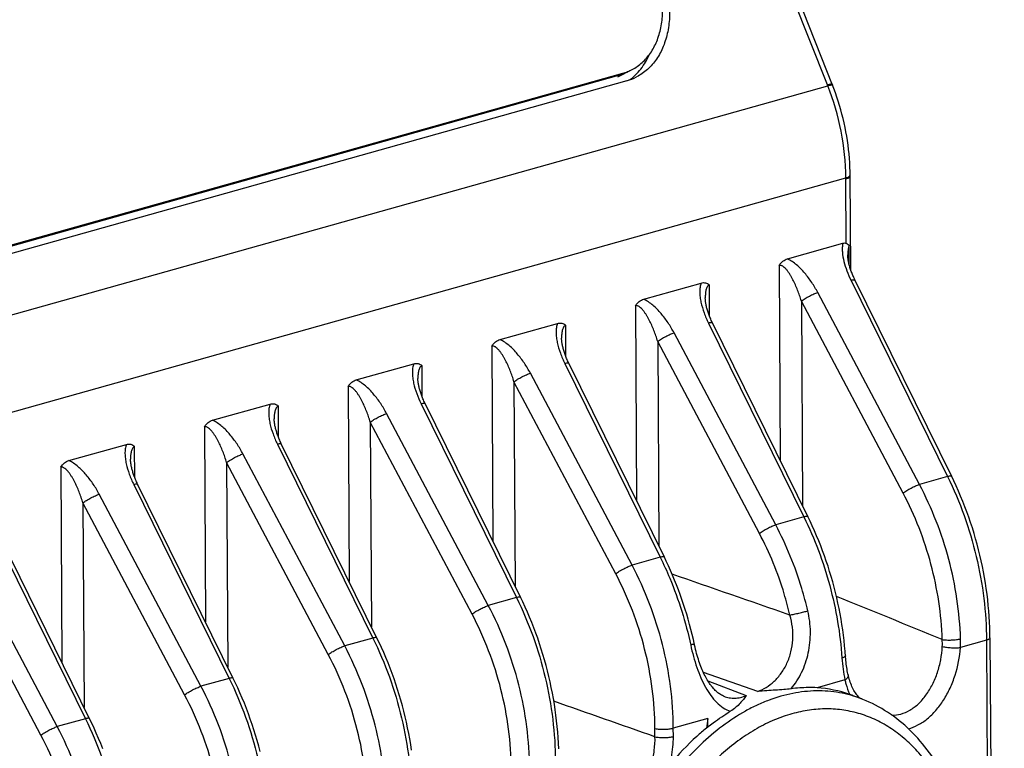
# Model space of a CAD drawing. Header units: millimetres. Extents: x 114 to 402, y 91 to 329.
# Tile 15 of 22: x 260 to 279, y 234 to 248. Entities that reach past the tile are written whole.
import ezdxf

# ---------------------------------------------------------------- set-up
doc = ezdxf.new("R2010")
doc.units = ezdxf.units.MM
doc.header["$LTSCALE"] = 32.67
doc.layers.add('00_COMPONENTS', color=7, linetype='CONTINUOUS')

msp = doc.modelspace()

# ---------------------------------------------------------------- linework, layer by layer
at = {"layer": '00_COMPONENTS', "color": 4}
for p, q in [((275.415, 246.615), (271.75, 255.882)), ((271.471, 246.793), (271.551, 246.834)), ((244.419, 237.897), (275.422, 246.597)), ((244.76, 236.156), (275.763, 244.856)), ((275.77, 243.621), (275.763, 244.838)), ((275.826, 243.216), (275.824, 243.584)), ((274.502, 243.204), (274.523, 239.521)), ((273.188, 242.243), (273.185, 242.834)), ((275.86, 242.921), (277.684, 239.218)), ((277.152, 239.068), (275.231, 242.693)), ((271.787, 242.442), (271.808, 238.759)), ((274.922, 242.532), (274.943, 238.666)), ((276.843, 238.907), (274.922, 242.532)), ((270.473, 241.481), (270.47, 242.072)), ((273.167, 242.114), (274.969, 238.456)), ((274.437, 238.306), (272.516, 241.931)), ((269.072, 241.68), (269.093, 237.997)), ((272.207, 241.77), (272.229, 237.904)), ((274.128, 238.145), (272.207, 241.77)), ((267.758, 240.719), (267.755, 241.31)), ((270.452, 241.352), (272.254, 237.694)), ((271.722, 237.545), (269.801, 241.169)), ((266.358, 240.918), (266.378, 237.235)), ((269.492, 241.008), (269.514, 237.143)), ((271.413, 237.384), (269.492, 241.008)), ((265.043, 239.957), (265.04, 240.548)), ((267.737, 240.59), (269.54, 236.932)), ((269.007, 236.783), (267.086, 240.407)), ((266.777, 240.246), (266.799, 236.381)), ((268.699, 236.622), (266.777, 240.246)), ((263.643, 240.156), (263.663, 236.473)), ((265.023, 239.828), (266.825, 236.17)), ((262.328, 239.195), (262.325, 239.786)), ((266.293, 236.021), (264.371, 239.645)), ((264.063, 239.484), (264.084, 235.619)), ((265.984, 235.86), (264.063, 239.484)), ((260.928, 239.394), (260.948, 235.711)), ((262.308, 239.066), (264.11, 235.408)), ((277.684, 239.218), (277.152, 239.068)), ((263.578, 235.259), (261.657, 238.883)), ((261.348, 238.722), (261.369, 234.857)), ((263.269, 235.098), (261.348, 238.722)), ((259.593, 238.304), (261.395, 234.647)), ((274.969, 238.456), (274.437, 238.306)), ((260.863, 234.497), (258.942, 238.122)), ((260.554, 234.336), (258.633, 237.961)), ((272.254, 237.694), (271.722, 237.545)), ((269.54, 236.932), (269.007, 236.783)), ((266.825, 236.17), (266.293, 236.021)), ((278.419, 236.128), (277.926, 235.99)), ((278.419, 236.128), (278.689, 187.509)), ((274.096, 235.162), (273.071, 235.521)), ((264.11, 235.408), (263.578, 235.259)), ((273.153, 235.364), (273.878, 235.082)), ((275.745, 235.378), (275.218, 235.23)), ((261.395, 234.647), (260.863, 234.497)), ((273.153, 234.65), (272.502, 234.468)), ((272.156, 234.305), (272.156, 234.461)), ((272.503, 234.312), (272.502, 234.468))]:
    msp.add_line(p, q, dxfattribs=at)
at = {"layer": '00_COMPONENTS', "color": 7}
for p, q in [((275.51, 246.608), (271.835, 255.902)), ((271.452, 246.762), (271.722, 246.902)), ((247.241, 239.994), (271.471, 246.793)), ((247.321, 240.035), (271.551, 246.834)), ((271.623, 246.69), (247.393, 239.89)), ((275.853, 243.125), (275.843, 244.91)), ((274.658, 243.328), (275.704, 243.622)), ((271.943, 242.567), (273.028, 242.871)), ((269.228, 241.805), (270.313, 242.109)), ((266.513, 241.043), (267.598, 241.347)), ((263.798, 240.281), (264.883, 240.585)), ((261.084, 239.519), (262.168, 239.824)), ((278.485, 236.172), (278.756, 187.553)), ((273.458, 235.07), (273.458, 235.07)), ((275.893, 235.084), (276.061, 235.02))]:
    msp.add_line(p, q, dxfattribs=at)
for points in [[(275.843, 244.91), (275.842, 244.977), (275.839, 245.06), (275.835, 245.143), (275.829, 245.226), (275.822, 245.309), (275.813, 245.393), (275.803, 245.476), (275.791, 245.56), (275.778, 245.643), (275.763, 245.727), (275.747, 245.81), (275.729, 245.893), (275.71, 245.975), (275.689, 246.058), (275.667, 246.14), (275.643, 246.221), (275.618, 246.303), (275.592, 246.383), (275.564, 246.463), (275.535, 246.543), (275.51, 246.608)], [(275.858, 243.109), (275.852, 243.128), (275.846, 243.146), (275.84, 243.164), (275.835, 243.182), (275.83, 243.199), (275.826, 243.217), (275.821, 243.234), (275.817, 243.251), (275.814, 243.268), (275.811, 243.284), (275.808, 243.3), (275.805, 243.316), (275.803, 243.331), (275.802, 243.346), (275.8, 243.36), (275.799, 243.374), (275.799, 243.387), (275.798, 243.399), (275.798, 243.401)], [(277.763, 239.216), (275.933, 242.93), (275.923, 242.952), (275.913, 242.973), (275.904, 242.994), (275.895, 243.014), (275.887, 243.034), (275.879, 243.053), (275.872, 243.072), (275.865, 243.091), (275.858, 243.109)], [(275.048, 238.454), (273.24, 242.123), (273.23, 242.145), (273.22, 242.167), (273.211, 242.188), (273.202, 242.208), (273.194, 242.228), (273.186, 242.248), (273.178, 242.267), (273.171, 242.286), (273.165, 242.305), (273.159, 242.323), (273.153, 242.341), (273.147, 242.359), (273.142, 242.377), (273.137, 242.395), (273.132, 242.412), (273.128, 242.429), (273.124, 242.446), (273.121, 242.463), (273.118, 242.479), (273.115, 242.495), (273.113, 242.51), (273.111, 242.525), (273.109, 242.54), (273.108, 242.554), (273.107, 242.567), (273.106, 242.58), (273.106, 242.592), (273.106, 242.594)], [(272.333, 237.693), (270.526, 241.361), (270.515, 241.383), (270.505, 241.405), (270.496, 241.426), (270.487, 241.446), (270.479, 241.466), (270.471, 241.486), (270.464, 241.505), (270.457, 241.524), (270.45, 241.543), (270.444, 241.561), (270.438, 241.579), (270.432, 241.597), (270.427, 241.615), (270.422, 241.633), (270.418, 241.65), (270.413, 241.667), (270.41, 241.684), (270.406, 241.701), (270.403, 241.717), (270.4, 241.733), (270.398, 241.748), (270.396, 241.763), (270.394, 241.778), (270.393, 241.792), (270.392, 241.805), (270.391, 241.818), (270.391, 241.83), (270.391, 241.832)], [(269.618, 236.931), (267.811, 240.599), (267.8, 240.622), (267.79, 240.643), (267.781, 240.664), (267.772, 240.685), (267.764, 240.705), (267.756, 240.724), (267.749, 240.743), (267.742, 240.762), (267.735, 240.781), (267.729, 240.799), (267.723, 240.817), (267.717, 240.836), (267.712, 240.853), (267.707, 240.871), (267.703, 240.888), (267.699, 240.906), (267.695, 240.922), (267.691, 240.939), (267.688, 240.955), (267.685, 240.971), (267.683, 240.986), (267.681, 241.001), (267.679, 241.016), (267.678, 241.03), (267.677, 241.043), (267.676, 241.056), (267.676, 241.068), (267.676, 241.07)], [(266.903, 236.169), (265.096, 239.838), (265.085, 239.86), (265.075, 239.881), (265.066, 239.902), (265.057, 239.923), (265.049, 239.943), (265.041, 239.962), (265.034, 239.981), (265.027, 240), (265.02, 240.019), (265.014, 240.037), (265.008, 240.056), (265.003, 240.074), (264.997, 240.092), (264.992, 240.109), (264.988, 240.127), (264.984, 240.144), (264.98, 240.161), (264.976, 240.177), (264.973, 240.193), (264.971, 240.209), (264.968, 240.225), (264.966, 240.24), (264.964, 240.254), (264.963, 240.268), (264.962, 240.281), (264.962, 240.294), (264.961, 240.306), (264.961, 240.308)], [(264.188, 235.407), (262.381, 239.076), (262.37, 239.098), (262.36, 239.119), (262.351, 239.14), (262.342, 239.161), (262.334, 239.181), (262.326, 239.2), (262.319, 239.22), (262.312, 239.238), (262.305, 239.257), (262.299, 239.275), (262.293, 239.294), (262.288, 239.312), (262.282, 239.33), (262.278, 239.347), (262.273, 239.365), (262.269, 239.382), (262.265, 239.399), (262.262, 239.415), (262.258, 239.432), (262.256, 239.447), (262.253, 239.463), (262.251, 239.478), (262.25, 239.492), (262.248, 239.506), (262.247, 239.52), (262.247, 239.532), (262.246, 239.544), (262.246, 239.546)], [(278.485, 236.172), (278.484, 236.261), (278.481, 236.366), (278.477, 236.47), (278.471, 236.575), (278.463, 236.68), (278.453, 236.786), (278.442, 236.891), (278.429, 236.996), (278.415, 237.102), (278.399, 237.207), (278.382, 237.312), (278.362, 237.417), (278.342, 237.522), (278.319, 237.627), (278.295, 237.731), (278.27, 237.835), (278.243, 237.939), (278.214, 238.042), (278.184, 238.144), (278.152, 238.247), (278.119, 238.348), (278.084, 238.449), (278.048, 238.55), (278.011, 238.649), (277.972, 238.748), (277.931, 238.847), (277.89, 238.944), (277.846, 239.04), (277.802, 239.136), (277.763, 239.216)], [(261.474, 234.645), (259.666, 238.314)], [(275.748, 235.919), (275.739, 236.02), (275.728, 236.121), (275.716, 236.223), (275.703, 236.324), (275.687, 236.425), (275.671, 236.526), (275.653, 236.627), (275.633, 236.728), (275.612, 236.829), (275.59, 236.929), (275.566, 237.029), (275.54, 237.129), (275.514, 237.229), (275.485, 237.328), (275.456, 237.426), (275.425, 237.524), (275.392, 237.622), (275.359, 237.719), (275.323, 237.815), (275.287, 237.911), (275.249, 238.006), (275.21, 238.1), (275.17, 238.193), (275.128, 238.286), (275.085, 238.378), (275.048, 238.454)], [(272.881, 236.141), (272.858, 236.237), (272.835, 236.333), (272.809, 236.428), (272.783, 236.523), (272.755, 236.617), (272.726, 236.711), (272.696, 236.805), (272.664, 236.898), (272.632, 236.99), (272.598, 237.082), (272.562, 237.174), (272.526, 237.264), (272.488, 237.354), (272.449, 237.443), (272.409, 237.532), (272.368, 237.62), (272.333, 237.693)], [(270.337, 234.08), (270.332, 234.185), (270.326, 234.29), (270.318, 234.395), (270.309, 234.5), (270.298, 234.605), (270.285, 234.711), (270.271, 234.816), (270.255, 234.921), (270.237, 235.026), (270.218, 235.131), (270.197, 235.236), (270.175, 235.341), (270.151, 235.445), (270.125, 235.549), (270.098, 235.653), (270.07, 235.756), (270.039, 235.859), (270.008, 235.961), (269.975, 236.063), (269.94, 236.164), (269.904, 236.264), (269.866, 236.364), (269.827, 236.463), (269.787, 236.561), (269.745, 236.658), (269.702, 236.755), (269.657, 236.85), (269.618, 236.931)], [(267.556, 234.054), (267.54, 234.159), (267.522, 234.265), (267.503, 234.37), (267.482, 234.474), (267.46, 234.579), (267.436, 234.683), (267.41, 234.787), (267.383, 234.891), (267.355, 234.994), (267.325, 235.097), (267.293, 235.199), (267.26, 235.301), (267.225, 235.402), (267.189, 235.502), (267.151, 235.602), (267.112, 235.701), (267.072, 235.799), (267.03, 235.896), (266.987, 235.993), (266.942, 236.088), (266.903, 236.169)], [(273.458, 235.07), (273.449, 235.074), (273.43, 235.082), (273.412, 235.092), (273.394, 235.102), (273.377, 235.113), (273.359, 235.125), (273.342, 235.138), (273.326, 235.152), (273.31, 235.167), (273.293, 235.182), (273.278, 235.198), (273.262, 235.215), (273.246, 235.233), (273.231, 235.251), (273.216, 235.271), (273.201, 235.291), (273.187, 235.312), (273.172, 235.334), (273.158, 235.357), (273.144, 235.38), (273.129, 235.405), (273.116, 235.43), (273.102, 235.456), (273.088, 235.483), (273.075, 235.512), (273.062, 235.541), (273.049, 235.571), (273.036, 235.601), (273.024, 235.633), (273.011, 235.666), (272.999, 235.699), (272.987, 235.733), (272.976, 235.768), (272.965, 235.804), (272.954, 235.841), (272.943, 235.878), (272.933, 235.916), (272.923, 235.955), (272.914, 235.995), (272.904, 236.035), (272.881, 236.141)], [(275.805, 235.475), (275.801, 235.492), (275.795, 235.521), (275.789, 235.551), (275.784, 235.582), (275.779, 235.613), (275.774, 235.645), (275.77, 235.677), (275.766, 235.711), (275.762, 235.744), (275.759, 235.778), (275.756, 235.813), (275.748, 235.919)], [(264.695, 234.026), (264.668, 234.129), (264.64, 234.232), (264.61, 234.335), (264.578, 234.437), (264.545, 234.539), (264.51, 234.64), (264.474, 234.74), (264.437, 234.84), (264.398, 234.939), (264.357, 235.037), (264.315, 235.135), (264.272, 235.231), (264.227, 235.327), (264.188, 235.407)], [(276.026, 235.033), (276.02, 235.039), (276.003, 235.057), (275.987, 235.076), (275.972, 235.095), (275.957, 235.116), (275.942, 235.137), (275.928, 235.159), (275.915, 235.182), (275.902, 235.206), (275.889, 235.23), (275.877, 235.256), (275.866, 235.282), (275.855, 235.309), (275.845, 235.337), (275.835, 235.366), (275.826, 235.395), (275.817, 235.425), (275.809, 235.457), (275.805, 235.475)], [(261.722, 234.078), (261.683, 234.177), (261.642, 234.275), (261.6, 234.373), (261.557, 234.469), (261.513, 234.565), (261.474, 234.645)]]:
    msp.add_lwpolyline(points, dxfattribs=at)
for centre, radius, start, end in [((271.227, 247.666), 0.907, 285.6239, 297.2793), ((271.303, 247.719), 0.919, 285.6704, 291.328), ((271.307, 247.709), 0.908, 291.3424, 291.6146), ((271.308, 247.704), 0.903, 291.6125, 297.2838), ((271.359, 247.634), 0.98, 285.6239, 297.2783), ((275.07, 232.733), 2.501, 90.4036, 97.8828), ((275.07, 232.869), 2.366, 86.4196, 90.4128), ((275.076, 232.935), 2.299, 70.6917, 86.4532), ((275.171, 232.695), 2.49, 68.5044, 69.0714), ((266.672, 234.613), 6.481, 358.9032, 0.326)]:
    msp.add_arc(centre, radius, start, end, dxfattribs=at)
at = {"layer": '00_COMPONENTS', "color": 4}
for centre, radius, start, end in [((268.661, 243.944), 7.262, 21.4277, 21.5777), ((268.689, 244.799), 7.074, 0.3188, 0.4685), ((275.823, 244.909), 0.0202, 350.3716, 0.4239), ((158.12, -55.214), 314.895, 67.70532, 68.0977), ((276.343, 236.066), 1.242, 357.375, 3.4902), ((276.224, 236.102), 1.705, 356.2178, 1.8177), ((351.504, 222.981), 79.215, 171.52873, 171.66354)]:
    msp.add_arc(centre, radius, start, end, dxfattribs=at)
at = {"layer": '00_COMPONENTS', "color": 7}
for points, knots in [([(272.249, 248.921), (272.333, 248.706), (272.421, 248.373), (272.44, 247.929), (272.406, 247.621), (272.324, 247.34), (272.195, 247.097), (272.023, 246.898), (271.882, 246.801), (271.808, 246.763)], [0, 0, 0, 0, 0.288519, 0.424925, 0.553911, 0.674914, 0.78837, 0.89585, 1, 1, 1, 1]), ([(271.722, 246.902), (271.791, 246.937), (271.921, 247.027), (272.08, 247.211), (272.199, 247.436), (272.275, 247.695), (272.307, 247.981), (272.289, 248.391), (272.208, 248.7), (272.13, 248.898)], [0, 0, 0, 0, 0.104149, 0.211629, 0.325085, 0.446089, 0.575074, 0.711481, 1, 1, 1, 1]), ([(271.676, 246.707), (271.716, 246.735), (271.792, 246.799), (271.927, 246.95), (272.005, 247.085), (272.047, 247.181)], [0, 0, 0, 0, 0.240639, 0.486372, 1, 1, 1, 1]), ([(275.704, 243.622), (275.715, 243.625), (275.737, 243.629), (275.76, 243.625), (275.77, 243.621)], [0, 0, 0, 0, 0.510114, 1, 1, 1, 1]), ([(275.77, 243.621), (275.776, 243.618), (275.795, 243.608), (275.813, 243.595), (275.824, 243.584)], [0, 0, 0, 0, 0.279255, 1, 1, 1, 1]), ([(274.502, 243.204), (274.521, 243.234), (274.566, 243.287), (274.628, 243.32), (274.658, 243.328)], [0, 0, 0, 0, 0.537658, 1, 1, 1, 1]), ([(273.028, 242.871), (273.042, 242.875), (273.07, 242.88), (273.112, 242.877), (273.152, 242.862), (273.174, 242.844), (273.185, 242.834)], [0, 0, 0, 0, 0.254264, 0.499185, 0.743821, 1, 1, 1, 1]), ([(271.787, 242.442), (271.807, 242.473), (271.851, 242.525), (271.913, 242.558), (271.943, 242.567)], [0, 0, 0, 0, 0.537658, 1, 1, 1, 1]), ([(270.313, 242.109), (270.327, 242.113), (270.355, 242.118), (270.397, 242.115), (270.437, 242.1), (270.46, 242.082), (270.47, 242.072)], [0, 0, 0, 0, 0.254264, 0.499186, 0.743821, 1, 1, 1, 1]), ([(269.072, 241.68), (269.092, 241.711), (269.136, 241.763), (269.198, 241.796), (269.228, 241.805)], [0, 0, 0, 0, 0.537658, 1, 1, 1, 1]), ([(267.598, 241.347), (267.612, 241.351), (267.64, 241.356), (267.682, 241.353), (267.722, 241.338), (267.745, 241.32), (267.755, 241.31)], [0, 0, 0, 0, 0.254264, 0.499185, 0.743821, 1, 1, 1, 1]), ([(266.358, 240.918), (266.377, 240.949), (266.422, 241.002), (266.483, 241.034), (266.513, 241.043)], [0, 0, 0, 0, 0.537658, 1, 1, 1, 1]), ([(264.883, 240.585), (264.897, 240.589), (264.925, 240.594), (264.967, 240.591), (265.007, 240.576), (265.03, 240.559), (265.04, 240.548)], [0, 0, 0, 0, 0.254264, 0.499186, 0.743821, 1, 1, 1, 1]), ([(263.643, 240.156), (263.662, 240.187), (263.707, 240.24), (263.768, 240.273), (263.798, 240.281)], [0, 0, 0, 0, 0.537656, 1, 1, 1, 1]), ([(262.168, 239.824), (262.182, 239.827), (262.21, 239.832), (262.253, 239.829), (262.292, 239.814), (262.315, 239.797), (262.325, 239.786)], [0, 0, 0, 0, 0.254264, 0.499186, 0.743821, 1, 1, 1, 1]), ([(260.928, 239.394), (260.947, 239.425), (260.992, 239.478), (261.053, 239.511), (261.084, 239.519)], [0, 0, 0, 0, 0.537656, 1, 1, 1, 1]), ([(274.727, 235.211), (274.681, 235.204), (274.583, 235.195), (274.429, 235.185), (274.265, 235.175), (274.152, 235.167), (274.096, 235.162)], [0, 0, 0, 0, 0.219396, 0.467576, 0.730374, 1, 1, 1, 1]), ([(273.878, 235.082), (273.861, 235.059), (273.825, 235.009), (273.762, 234.934), (273.681, 234.855), (273.616, 234.808), (273.579, 234.786)], [0, 0, 0, 0, 0.206713, 0.433823, 0.693162, 1, 1, 1, 1]), ([(275.893, 235.084), (275.888, 235.086), (275.869, 235.093), (275.85, 235.1), (275.836, 235.105)], [0, 0, 0, 0, 0.235132, 1, 1, 1, 1]), ([(278.229, 230.924), (278.228, 231.159), (278.202, 231.622), (278.093, 232.294), (277.915, 232.923), (277.67, 233.497), (277.36, 234.005), (276.99, 234.436), (276.565, 234.781), (276.247, 234.947), (276.084, 235.011)], [0, 0, 0, 0, 0.144307, 0.283737, 0.417399, 0.544809, 0.665976, 0.781445, 0.892285, 1, 1, 1, 1]), ([(273.152, 234.489), (273.187, 234.517), (273.325, 234.622), (273.468, 234.719), (273.579, 234.786)], [0, 0, 0, 0, 0.255665, 1, 1, 1, 1]), ([(273.126, 234.466), (273.065, 234.417), (272.82, 234.207), (272.596, 233.972), (272.439, 233.784)], [0, 0, 0, 0, 0.242272, 1, 1, 1, 1]), ([(273.152, 234.489), (273.15, 234.487), (273.141, 234.479), (273.133, 234.471), (273.126, 234.466)], [0, 0, 0, 0, 0.243002, 1, 1, 1, 1])]:
    msp.add_open_spline(points, degree=3, knots=knots, dxfattribs=at)
at = {"layer": '00_COMPONENTS', "color": 4}
for points, knots in [([(275.415, 246.615), (275.427, 246.618), (275.443, 246.623), (275.464, 246.627), (275.477, 246.629), (275.487, 246.631), (275.494, 246.631), (275.5, 246.63), (275.502, 246.628), (275.503, 246.627)], [0, 0, 0, 0, 0.406813, 0.572829, 0.712046, 0.823544, 0.90707, 0.96383, 1, 1, 1, 1]), ([(275.422, 246.597), (275.434, 246.601), (275.45, 246.605), (275.471, 246.609), (275.484, 246.611), (275.494, 246.612), (275.502, 246.612), (275.507, 246.611), (275.509, 246.61), (275.51, 246.608)], [0, 0, 0, 0, 0.40607, 0.571843, 0.710917, 0.822391, 0.906046, 0.963156, 1, 1, 1, 1]), ([(275.763, 244.856), (275.761, 245.151), (275.699, 245.746), (275.531, 246.319), (275.422, 246.597)], [0, 0, 0, 0, 0.496406, 1, 1, 1, 1]), ([(275.763, 244.856), (275.773, 244.859), (275.79, 244.865), (275.813, 244.875), (275.83, 244.886), (275.838, 244.894), (275.84, 244.899)], [0, 0, 0, 0, 0.333682, 0.611393, 0.831784, 1, 1, 1, 1]), ([(275.763, 244.838), (275.775, 244.841), (275.791, 244.846), (275.811, 244.855), (275.822, 244.862), (275.831, 244.868), (275.838, 244.875), (275.842, 244.883), (275.843, 244.888), (275.843, 244.89)], [0, 0, 0, 0, 0.358063, 0.508809, 0.640116, 0.752397, 0.847164, 0.927728, 1, 1, 1, 1]), ([(275.84, 244.899), (275.84, 244.899), (275.842, 244.902), (275.842, 244.904), (275.843, 244.906)], [0, 0, 0, 0, 0.261256, 1, 1, 1, 1]), ([(275.704, 243.622), (275.699, 243.596), (275.693, 243.541), (275.696, 243.426), (275.723, 243.276), (275.78, 243.097), (275.831, 242.979), (275.86, 242.921)], [0, 0, 0, 0, 0.110409, 0.226869, 0.473212, 0.732361, 1, 1, 1, 1]), ([(275.824, 243.584), (275.818, 243.57), (275.81, 243.541), (275.8, 243.48), (275.798, 243.433), (275.798, 243.401)], [0, 0, 0, 0, 0.236879, 0.485041, 1, 1, 1, 1]), ([(275.231, 242.693), (275.197, 242.757), (275.121, 242.884), (274.989, 243.06), (274.862, 243.191), (274.749, 243.279), (274.689, 243.314), (274.658, 243.328)], [0, 0, 0, 0, 0.252844, 0.50758, 0.759775, 0.882431, 1, 1, 1, 1]), ([(274.922, 242.532), (274.911, 242.566), (274.889, 242.635), (274.851, 242.737), (274.809, 242.837), (274.77, 242.918), (274.737, 242.981), (274.71, 243.027), (274.681, 243.071), (274.651, 243.112), (274.618, 243.15), (274.588, 243.177), (274.562, 243.194), (274.542, 243.203), (274.522, 243.207), (274.508, 243.205), (274.502, 243.204)], [0, 0, 0, 0, 0.131641, 0.263109, 0.39416, 0.524423, 0.589082, 0.653258, 0.716747, 0.779219, 0.840092, 0.898286, 0.92586, 0.952016, 0.976604, 1, 1, 1, 1]), ([(273.028, 242.871), (273.018, 242.845), (273.004, 242.788), (273, 242.698), (273.007, 242.603), (273.03, 242.472), (273.08, 242.306), (273.136, 242.177), (273.167, 242.114)], [0, 0, 0, 0, 0.106828, 0.221278, 0.341897, 0.467352, 0.728738, 1, 1, 1, 1]), ([(273.185, 242.834), (273.176, 242.831), (273.159, 242.821), (273.141, 242.798), (273.127, 242.769), (273.118, 242.736), (273.112, 242.702), (273.107, 242.654), (273.106, 242.618), (273.106, 242.594)], [0, 0, 0, 0, 0.102889, 0.213728, 0.333493, 0.459923, 0.590958, 0.725209, 1, 1, 1, 1]), ([(275.938, 242.919), (275.937, 242.923), (275.931, 242.926), (275.922, 242.928), (275.908, 242.929), (275.887, 242.927), (275.87, 242.923), (275.86, 242.921)], [0, 0, 0, 0, 0.132938, 0.223885, 0.335745, 0.625275, 1, 1, 1, 1]), ([(274.922, 242.532), (274.944, 242.548), (274.993, 242.581), (275.072, 242.625), (275.152, 242.664), (275.206, 242.685), (275.231, 242.693)], [0, 0, 0, 0, 0.236583, 0.50764, 0.774714, 1, 1, 1, 1]), ([(272.207, 241.77), (272.196, 241.804), (272.174, 241.873), (272.136, 241.975), (272.094, 242.075), (272.056, 242.156), (272.022, 242.219), (271.995, 242.265), (271.966, 242.309), (271.936, 242.35), (271.903, 242.388), (271.873, 242.415), (271.847, 242.432), (271.827, 242.441), (271.807, 242.445), (271.793, 242.444), (271.787, 242.442)], [0, 0, 0, 0, 0.131641, 0.263109, 0.39416, 0.524423, 0.589082, 0.653258, 0.716747, 0.779219, 0.840092, 0.898286, 0.92586, 0.952016, 0.976604, 1, 1, 1, 1]), ([(272.516, 241.931), (272.482, 241.995), (272.406, 242.122), (272.274, 242.298), (272.147, 242.429), (272.034, 242.517), (271.974, 242.552), (271.943, 242.567)], [0, 0, 0, 0, 0.252844, 0.50758, 0.759775, 0.882431, 1, 1, 1, 1]), ([(270.313, 242.109), (270.303, 242.083), (270.289, 242.026), (270.285, 241.936), (270.292, 241.842), (270.315, 241.71), (270.365, 241.544), (270.421, 241.416), (270.452, 241.352)], [0, 0, 0, 0, 0.106828, 0.221278, 0.341897, 0.467352, 0.728738, 1, 1, 1, 1]), ([(270.47, 242.072), (270.461, 242.07), (270.444, 242.06), (270.426, 242.036), (270.413, 242.007), (270.403, 241.974), (270.397, 241.94), (270.392, 241.893), (270.391, 241.856), (270.391, 241.832)], [0, 0, 0, 0, 0.102889, 0.213728, 0.333493, 0.459923, 0.590958, 0.725209, 1, 1, 1, 1]), ([(273.246, 242.112), (273.244, 242.115), (273.238, 242.119), (273.23, 242.121), (273.216, 242.122), (273.195, 242.12), (273.177, 242.116), (273.167, 242.114)], [0, 0, 0, 0, 0.132938, 0.223885, 0.335745, 0.625274, 1, 1, 1, 1]), ([(272.207, 241.77), (272.229, 241.786), (272.279, 241.819), (272.357, 241.863), (272.437, 241.902), (272.491, 241.923), (272.516, 241.931)], [0, 0, 0, 0, 0.236583, 0.50764, 0.774714, 1, 1, 1, 1]), ([(269.492, 241.008), (269.482, 241.043), (269.459, 241.112), (269.421, 241.213), (269.38, 241.313), (269.341, 241.394), (269.307, 241.457), (269.28, 241.503), (269.252, 241.547), (269.221, 241.588), (269.188, 241.626), (269.158, 241.653), (269.132, 241.67), (269.112, 241.679), (269.092, 241.683), (269.079, 241.682), (269.072, 241.68)], [0, 0, 0, 0, 0.131641, 0.263109, 0.39416, 0.524423, 0.589082, 0.653258, 0.716747, 0.779219, 0.840092, 0.898286, 0.92586, 0.952016, 0.976604, 1, 1, 1, 1]), ([(269.801, 241.169), (269.767, 241.234), (269.691, 241.36), (269.559, 241.536), (269.432, 241.667), (269.319, 241.755), (269.259, 241.79), (269.228, 241.805)], [0, 0, 0, 0, 0.252844, 0.50758, 0.759775, 0.882431, 1, 1, 1, 1]), ([(267.598, 241.347), (267.588, 241.321), (267.574, 241.264), (267.57, 241.174), (267.577, 241.08), (267.601, 240.948), (267.651, 240.782), (267.706, 240.654), (267.737, 240.59)], [0, 0, 0, 0, 0.106828, 0.221278, 0.341897, 0.467352, 0.728738, 1, 1, 1, 1]), ([(267.755, 241.31), (267.746, 241.308), (267.729, 241.298), (267.711, 241.274), (267.698, 241.245), (267.689, 241.213), (267.682, 241.178), (267.677, 241.131), (267.676, 241.094), (267.676, 241.07)], [0, 0, 0, 0, 0.102889, 0.213728, 0.333493, 0.459923, 0.590958, 0.725209, 1, 1, 1, 1]), ([(270.531, 241.35), (270.529, 241.354), (270.524, 241.357), (270.515, 241.359), (270.501, 241.36), (270.48, 241.358), (270.462, 241.354), (270.452, 241.352)], [0, 0, 0, 0, 0.132938, 0.223885, 0.335745, 0.625274, 1, 1, 1, 1]), ([(269.492, 241.008), (269.514, 241.025), (269.564, 241.057), (269.642, 241.102), (269.723, 241.14), (269.776, 241.161), (269.801, 241.169)], [0, 0, 0, 0, 0.236583, 0.50764, 0.774714, 1, 1, 1, 1]), ([(266.777, 240.246), (266.767, 240.281), (266.744, 240.35), (266.706, 240.452), (266.665, 240.551), (266.626, 240.632), (266.592, 240.695), (266.565, 240.741), (266.537, 240.785), (266.506, 240.826), (266.473, 240.864), (266.443, 240.891), (266.417, 240.908), (266.397, 240.917), (266.377, 240.921), (266.364, 240.92), (266.358, 240.918)], [0, 0, 0, 0, 0.131641, 0.263109, 0.39416, 0.524423, 0.589082, 0.653258, 0.716747, 0.779219, 0.840092, 0.898286, 0.92586, 0.952016, 0.976604, 1, 1, 1, 1]), ([(267.086, 240.407), (267.052, 240.472), (266.977, 240.598), (266.844, 240.774), (266.717, 240.906), (266.604, 240.993), (266.544, 241.028), (266.513, 241.043)], [0, 0, 0, 0, 0.252844, 0.50758, 0.759775, 0.882431, 1, 1, 1, 1]), ([(264.883, 240.585), (264.873, 240.559), (264.86, 240.502), (264.855, 240.412), (264.863, 240.318), (264.886, 240.186), (264.936, 240.02), (264.991, 239.892), (265.023, 239.828)], [0, 0, 0, 0, 0.106828, 0.221278, 0.341897, 0.467352, 0.728738, 1, 1, 1, 1]), ([(265.04, 240.548), (265.031, 240.546), (265.014, 240.536), (264.996, 240.512), (264.983, 240.483), (264.974, 240.451), (264.967, 240.416), (264.962, 240.369), (264.961, 240.332), (264.961, 240.308)], [0, 0, 0, 0, 0.102889, 0.213728, 0.333493, 0.459923, 0.590958, 0.725209, 1, 1, 1, 1]), ([(267.816, 240.588), (267.814, 240.592), (267.809, 240.595), (267.8, 240.597), (267.786, 240.598), (267.765, 240.596), (267.747, 240.592), (267.737, 240.59)], [0, 0, 0, 0, 0.132938, 0.223885, 0.335745, 0.625274, 1, 1, 1, 1]), ([(266.777, 240.246), (266.799, 240.263), (266.849, 240.295), (266.928, 240.34), (267.008, 240.378), (267.061, 240.399), (267.086, 240.407)], [0, 0, 0, 0, 0.236583, 0.50764, 0.774714, 1, 1, 1, 1]), ([(264.371, 239.645), (264.337, 239.71), (264.262, 239.836), (264.13, 240.012), (264.002, 240.144), (263.889, 240.231), (263.829, 240.267), (263.798, 240.281)], [0, 0, 0, 0, 0.252844, 0.50758, 0.759775, 0.882431, 1, 1, 1, 1]), ([(264.063, 239.484), (264.052, 239.519), (264.029, 239.588), (263.992, 239.69), (263.95, 239.789), (263.911, 239.871), (263.877, 239.933), (263.85, 239.979), (263.822, 240.023), (263.791, 240.065), (263.758, 240.102), (263.728, 240.13), (263.702, 240.146), (263.683, 240.155), (263.662, 240.159), (263.649, 240.158), (263.643, 240.156)], [0, 0, 0, 0, 0.131641, 0.263109, 0.39416, 0.524423, 0.589082, 0.653258, 0.716747, 0.779219, 0.840092, 0.898286, 0.92586, 0.952016, 0.976604, 1, 1, 1, 1]), ([(262.168, 239.824), (262.158, 239.798), (262.145, 239.74), (262.14, 239.65), (262.148, 239.556), (262.171, 239.425), (262.221, 239.259), (262.276, 239.13), (262.308, 239.066)], [0, 0, 0, 0, 0.106828, 0.221278, 0.341897, 0.467352, 0.728738, 1, 1, 1, 1]), ([(265.101, 239.827), (265.1, 239.83), (265.094, 239.834), (265.085, 239.835), (265.071, 239.836), (265.05, 239.834), (265.033, 239.83), (265.023, 239.828)], [0, 0, 0, 0, 0.132938, 0.223885, 0.335745, 0.625274, 1, 1, 1, 1]), ([(262.325, 239.786), (262.316, 239.784), (262.299, 239.774), (262.281, 239.75), (262.268, 239.721), (262.259, 239.689), (262.253, 239.655), (262.247, 239.607), (262.246, 239.571), (262.246, 239.546)], [0, 0, 0, 0, 0.102889, 0.213728, 0.333493, 0.459923, 0.590958, 0.725209, 1, 1, 1, 1]), ([(264.063, 239.484), (264.085, 239.501), (264.134, 239.533), (264.213, 239.578), (264.293, 239.616), (264.346, 239.637), (264.371, 239.645)], [0, 0, 0, 0, 0.236583, 0.50764, 0.774714, 1, 1, 1, 1]), ([(261.657, 238.883), (261.622, 238.948), (261.547, 239.074), (261.415, 239.25), (261.287, 239.382), (261.175, 239.469), (261.114, 239.505), (261.084, 239.519)], [0, 0, 0, 0, 0.252844, 0.50758, 0.759775, 0.882431, 1, 1, 1, 1]), ([(261.348, 238.722), (261.337, 238.757), (261.314, 238.826), (261.277, 238.928), (261.235, 239.028), (261.196, 239.109), (261.162, 239.172), (261.136, 239.217), (261.107, 239.261), (261.076, 239.303), (261.044, 239.34), (261.013, 239.368), (260.987, 239.384), (260.968, 239.393), (260.947, 239.397), (260.934, 239.396), (260.928, 239.394)], [0, 0, 0, 0, 0.131641, 0.263109, 0.39416, 0.524423, 0.589082, 0.653258, 0.716747, 0.779219, 0.840093, 0.898286, 0.92586, 0.952016, 0.976604, 1, 1, 1, 1]), ([(262.386, 239.065), (262.385, 239.068), (262.379, 239.072), (262.37, 239.074), (262.357, 239.075), (262.335, 239.072), (262.318, 239.069), (262.308, 239.066)], [0, 0, 0, 0, 0.132938, 0.223885, 0.335745, 0.625274, 1, 1, 1, 1]), ([(276.843, 238.907), (276.865, 238.924), (276.915, 238.957), (276.993, 239.001), (277.073, 239.039), (277.127, 239.06), (277.152, 239.068)], [0, 0, 0, 0, 0.236583, 0.50764, 0.774714, 1, 1, 1, 1]), ([(277.929, 236.156), (277.913, 236.66), (277.76, 237.669), (277.389, 238.62), (277.152, 239.068)], [0, 0, 0, 0, 0.498519, 1, 1, 1, 1]), ([(277.763, 239.216), (277.761, 239.219), (277.755, 239.223), (277.747, 239.225), (277.733, 239.226), (277.712, 239.224), (277.694, 239.22), (277.684, 239.218)], [0, 0, 0, 0, 0.132938, 0.223885, 0.335745, 0.625274, 1, 1, 1, 1]), ([(277.684, 239.218), (277.802, 238.979), (278.011, 238.485), (278.24, 237.714), (278.382, 236.924), (278.417, 236.392), (278.419, 236.128)], [0, 0, 0, 0, 0.249372, 0.501456, 0.7528, 1, 1, 1, 1]), ([(261.348, 238.722), (261.37, 238.739), (261.419, 238.772), (261.498, 238.816), (261.578, 238.855), (261.632, 238.876), (261.657, 238.883)], [0, 0, 0, 0, 0.236583, 0.50764, 0.774714, 1, 1, 1, 1]), ([(277.582, 236.141), (277.567, 236.62), (277.421, 237.579), (277.069, 238.482), (276.843, 238.907)], [0, 0, 0, 0, 0.4985, 1, 1, 1, 1]), ([(274.128, 238.145), (274.15, 238.162), (274.2, 238.195), (274.278, 238.239), (274.359, 238.278), (274.412, 238.299), (274.437, 238.306)], [0, 0, 0, 0, 0.236583, 0.50764, 0.774714, 1, 1, 1, 1]), ([(275.043, 236.684), (275.01, 236.825), (274.86, 237.384), (274.64, 237.924), (274.437, 238.306)], [0, 0, 0, 0, 0.251188, 1, 1, 1, 1]), ([(275.048, 238.454), (275.046, 238.458), (275.041, 238.461), (275.032, 238.463), (275.018, 238.464), (274.997, 238.462), (274.979, 238.458), (274.969, 238.456)], [0, 0, 0, 0, 0.132938, 0.223885, 0.335745, 0.625274, 1, 1, 1, 1]), ([(274.969, 238.456), (275.174, 238.042), (275.499, 237.172), (275.656, 236.255), (275.688, 235.794)], [0, 0, 0, 0, 0.499649, 1, 1, 1, 1]), ([(274.704, 236.604), (274.673, 236.739), (274.531, 237.269), (274.321, 237.782), (274.128, 238.145)], [0, 0, 0, 0, 0.251175, 1, 1, 1, 1]), ([(272.333, 237.693), (272.331, 237.696), (272.326, 237.7), (272.317, 237.701), (272.303, 237.702), (272.282, 237.7), (272.264, 237.696), (272.254, 237.694)], [0, 0, 0, 0, 0.132938, 0.223885, 0.335745, 0.625274, 1, 1, 1, 1]), ([(272.254, 237.694), (272.319, 237.564), (272.561, 237.03), (272.737, 236.467), (272.83, 236.036)], [0, 0, 0, 0, 0.247775, 1, 1, 1, 1]), ([(271.413, 237.384), (271.435, 237.4), (271.485, 237.433), (271.564, 237.477), (271.644, 237.516), (271.697, 237.537), (271.722, 237.545)], [0, 0, 0, 0, 0.236583, 0.50764, 0.774714, 1, 1, 1, 1]), ([(272.156, 234.461), (272.154, 234.711), (272.119, 235.216), (271.975, 235.965), (271.743, 236.694), (271.532, 237.159), (271.413, 237.384)], [0, 0, 0, 0, 0.246858, 0.497801, 0.749863, 1, 1, 1, 1]), ([(272.502, 234.468), (272.501, 234.731), (272.464, 235.263), (272.313, 236.051), (272.069, 236.819), (271.847, 237.309), (271.722, 237.545)], [0, 0, 0, 0, 0.246866, 0.497819, 0.749881, 1, 1, 1, 1]), ([(269.618, 236.931), (269.617, 236.934), (269.611, 236.938), (269.602, 236.94), (269.588, 236.941), (269.567, 236.938), (269.55, 236.935), (269.54, 236.932)], [0, 0, 0, 0, 0.132938, 0.223885, 0.335745, 0.625274, 1, 1, 1, 1]), ([(269.54, 236.932), (269.657, 236.694), (269.866, 236.2), (270.096, 235.428), (270.238, 234.638), (270.273, 234.106), (270.274, 233.842)], [0, 0, 0, 0, 0.249372, 0.501456, 0.7528, 1, 1, 1, 1]), ([(268.699, 236.622), (268.721, 236.638), (268.77, 236.671), (268.849, 236.715), (268.929, 236.754), (268.982, 236.775), (269.007, 236.783)], [0, 0, 0, 0, 0.236583, 0.50764, 0.774714, 1, 1, 1, 1]), ([(269.787, 233.706), (269.786, 233.969), (269.749, 234.501), (269.598, 235.289), (269.354, 236.057), (269.132, 236.547), (269.007, 236.783)], [0, 0, 0, 0, 0.246866, 0.497817, 0.749878, 1, 1, 1, 1]), ([(274.704, 236.604), (274.731, 236.609), (274.788, 236.621), (274.876, 236.64), (274.962, 236.661), (275.017, 236.676), (275.043, 236.684)], [0, 0, 0, 0, 0.233483, 0.504159, 0.772675, 1, 1, 1, 1]), ([(274.727, 235.211), (274.806, 235.304), (274.943, 235.52), (275.046, 235.824), (275.087, 236.085), (275.096, 236.285), (275.082, 236.486), (275.058, 236.619), (275.043, 236.684)], [0, 0, 0, 0, 0.235713, 0.48513, 0.612948, 0.741716, 0.870873, 1, 1, 1, 1]), ([(269.441, 233.699), (269.439, 233.949), (269.404, 234.455), (269.26, 235.203), (269.028, 235.933), (268.817, 236.398), (268.699, 236.622)], [0, 0, 0, 0, 0.246858, 0.4978, 0.74986, 1, 1, 1, 1]), ([(274.096, 235.162), (274.151, 235.18), (274.263, 235.233), (274.415, 235.351), (274.549, 235.507), (274.657, 235.695), (274.731, 235.909), (274.766, 236.139), (274.758, 236.374), (274.726, 236.529), (274.704, 236.604)], [0, 0, 0, 0, 0.102562, 0.21366, 0.332996, 0.459275, 0.590766, 0.725683, 0.862477, 1, 1, 1, 1]), ([(266.903, 236.169), (266.902, 236.172), (266.896, 236.176), (266.887, 236.178), (266.874, 236.179), (266.852, 236.176), (266.835, 236.173), (266.825, 236.17)], [0, 0, 0, 0, 0.132938, 0.223885, 0.335745, 0.625274, 1, 1, 1, 1]), ([(266.825, 236.17), (266.943, 235.932), (267.152, 235.438), (267.381, 234.666), (267.523, 233.876), (267.558, 233.344), (267.559, 233.081)], [0, 0, 0, 0, 0.249372, 0.501456, 0.7528, 1, 1, 1, 1]), ([(277.582, 236.141), (277.61, 236.137), (277.669, 236.131), (277.759, 236.131), (277.847, 236.139), (277.904, 236.149), (277.929, 236.156)], [0, 0, 0, 0, 0.238465, 0.509227, 0.775164, 1, 1, 1, 1]), ([(278.485, 236.172), (278.485, 236.162), (278.473, 236.151), (278.458, 236.142), (278.442, 236.135), (278.428, 236.131), (278.419, 236.128)], [0, 0, 0, 0, 0.351215, 0.484301, 0.637088, 1, 1, 1, 1]), ([(265.984, 235.86), (266.006, 235.876), (266.055, 235.909), (266.134, 235.953), (266.214, 235.992), (266.268, 236.013), (266.293, 236.021)], [0, 0, 0, 0, 0.236583, 0.50764, 0.774714, 1, 1, 1, 1]), ([(267.073, 232.944), (267.071, 233.208), (267.034, 233.739), (266.883, 234.527), (266.639, 235.295), (266.417, 235.785), (266.293, 236.021)], [0, 0, 0, 0, 0.246866, 0.497817, 0.749878, 1, 1, 1, 1]), ([(272.899, 236.06), (272.899, 236.059), (272.897, 236.058), (272.894, 236.056), (272.889, 236.054), (272.881, 236.051), (272.871, 236.048), (272.854, 236.043), (272.84, 236.039), (272.83, 236.036)], [0, 0, 0, 0, 0.022497, 0.073394, 0.155124, 0.267458, 0.409522, 0.580049, 1, 1, 1, 1]), ([(272.83, 236.036), (272.861, 235.894), (272.917, 235.685), (273.018, 235.421), (273.105, 235.243), (273.204, 235.086), (273.315, 234.954), (273.439, 234.851), (273.532, 234.803), (273.579, 234.786)], [0, 0, 0, 0, 0.289694, 0.428027, 0.559257, 0.681932, 0.795528, 0.900808, 1, 1, 1, 1]), ([(276.629, 234.715), (276.687, 234.713), (276.807, 234.728), (276.979, 234.804), (277.141, 234.927), (277.284, 235.093), (277.405, 235.293), (277.498, 235.518), (277.56, 235.759), (277.579, 235.926), (277.583, 236.009)], [0, 0, 0, 0, 0.098259, 0.203427, 0.318037, 0.442544, 0.575692, 0.715066, 0.857601, 1, 1, 1, 1]), ([(276.944, 234.457), (277.006, 234.473), (277.133, 234.524), (277.308, 234.643), (277.47, 234.803), (277.614, 234.998), (277.736, 235.222), (277.863, 235.549), (277.914, 235.813), (277.926, 235.99)], [0, 0, 0, 0, 0.10083, 0.209969, 0.327937, 0.454035, 0.586667, 0.723643, 1, 1, 1, 1]), ([(277.583, 236.009), (277.611, 236.003), (277.669, 235.994), (277.758, 235.986), (277.845, 235.984), (277.901, 235.987), (277.926, 235.99)], [0, 0, 0, 0, 0.242894, 0.515355, 0.779821, 1, 1, 1, 1]), ([(266.726, 232.937), (266.724, 233.188), (266.689, 233.693), (266.545, 234.441), (266.314, 235.171), (266.102, 235.636), (265.984, 235.86)], [0, 0, 0, 0, 0.246858, 0.4978, 0.74986, 1, 1, 1, 1]), ([(275.754, 235.833), (275.755, 235.829), (275.751, 235.823), (275.745, 235.818), (275.734, 235.811), (275.715, 235.802), (275.697, 235.797), (275.688, 235.794)], [0, 0, 0, 0, 0.12793, 0.217827, 0.329522, 0.620947, 1, 1, 1, 1]), ([(275.688, 235.794), (275.693, 235.723), (275.707, 235.583), (275.73, 235.445), (275.745, 235.378)], [0, 0, 0, 0, 0.510853, 1, 1, 1, 1]), ([(264.188, 235.407), (264.187, 235.41), (264.181, 235.414), (264.172, 235.416), (264.159, 235.417), (264.138, 235.415), (264.12, 235.411), (264.11, 235.408)], [0, 0, 0, 0, 0.132938, 0.223885, 0.335745, 0.625274, 1, 1, 1, 1]), ([(264.11, 235.408), (264.228, 235.17), (264.437, 234.676), (264.666, 233.904), (264.808, 233.115), (264.843, 232.582), (264.844, 232.319)], [0, 0, 0, 0, 0.249372, 0.501456, 0.7528, 1, 1, 1, 1]), ([(275.805, 235.475), (275.807, 235.468), (275.806, 235.45), (275.795, 235.425), (275.773, 235.4), (275.755, 235.385), (275.745, 235.378)], [0, 0, 0, 0, 0.194064, 0.416812, 0.684233, 1, 1, 1, 1]), ([(275.745, 235.378), (275.75, 235.353), (275.774, 235.26), (275.806, 235.17), (275.836, 235.105)], [0, 0, 0, 0, 0.258358, 1, 1, 1, 1]), ([(263.269, 235.098), (263.291, 235.115), (263.34, 235.147), (263.419, 235.192), (263.499, 235.23), (263.553, 235.251), (263.578, 235.259)], [0, 0, 0, 0, 0.236583, 0.50764, 0.774714, 1, 1, 1, 1]), ([(264.358, 232.182), (264.356, 232.446), (264.319, 232.977), (264.168, 233.765), (263.924, 234.533), (263.703, 235.023), (263.578, 235.259)], [0, 0, 0, 0, 0.246866, 0.497817, 0.749878, 1, 1, 1, 1]), ([(276.061, 235.02), (275.925, 235.072), (275.643, 235.15), (275.201, 235.185), (274.75, 235.136), (274.378, 235.029), (274.083, 234.905), (273.783, 234.752), (273.416, 234.511), (273.001, 234.155), (272.61, 233.734), (272.25, 233.254), (271.927, 232.724), (271.645, 232.151), (271.408, 231.543), (271.221, 230.912), (271.042, 230.055), (270.987, 229.398), (270.99, 228.964)], [0, 0, 0, 0, 0.048063, 0.09639, 0.145929, 0.197491, 0.224247, 0.251714, 0.308888, 0.369193, 0.432564, 0.498771, 0.567441, 0.638095, 0.710173, 0.78306, 0.856112, 1, 1, 1, 1]), ([(264.011, 232.175), (264.01, 232.426), (263.974, 232.931), (263.831, 233.679), (263.599, 234.409), (263.388, 234.874), (263.269, 235.098)], [0, 0, 0, 0, 0.246858, 0.4978, 0.74986, 1, 1, 1, 1]), ([(273.458, 235.07), (273.491, 235.057), (273.559, 235.038), (273.665, 235.031), (273.773, 235.045), (273.844, 235.068), (273.878, 235.082)], [0, 0, 0, 0, 0.24409, 0.487839, 0.738081, 1, 1, 1, 1]), ([(278.149, 230.872), (278.148, 231.18), (278.104, 231.78), (277.911, 232.63), (277.645, 233.269), (277.374, 233.711), (277.149, 234.001), (276.901, 234.251), (276.632, 234.459), (276.344, 234.624), (276.041, 234.743), (275.725, 234.815), (275.401, 234.84), (275.07, 234.816), (274.737, 234.745), (274.404, 234.628), (274.076, 234.465), (273.754, 234.259), (273.331, 233.922), (272.839, 233.4), (272.334, 232.656), (271.921, 231.81), (271.616, 230.894), (271.429, 229.941), (271.388, 229.295), (271.39, 228.975)], [0, 0, 0, 0, 0.070572, 0.137179, 0.199014, 0.228094, 0.255974, 0.282759, 0.308612, 0.33375, 0.358439, 0.382977, 0.407672, 0.432822, 0.458691, 0.485495, 0.513398, 0.542501, 0.572853, 0.637188, 0.705948, 0.778082, 0.852195, 0.926706, 1, 1, 1, 1]), ([(261.474, 234.645), (261.472, 234.648), (261.466, 234.652), (261.457, 234.654), (261.444, 234.655), (261.423, 234.653), (261.405, 234.649), (261.395, 234.647)], [0, 0, 0, 0, 0.132938, 0.223885, 0.335745, 0.625274, 1, 1, 1, 1]), ([(261.395, 234.647), (261.513, 234.408), (261.722, 233.914), (261.951, 233.142), (262.093, 232.353), (262.128, 231.821), (262.13, 231.557)], [0, 0, 0, 0, 0.249372, 0.501456, 0.7528, 1, 1, 1, 1]), ([(260.554, 234.336), (260.576, 234.353), (260.625, 234.385), (260.704, 234.43), (260.784, 234.468), (260.838, 234.489), (260.863, 234.497)], [0, 0, 0, 0, 0.236583, 0.50764, 0.774714, 1, 1, 1, 1]), ([(261.643, 231.42), (261.641, 231.684), (261.604, 232.216), (261.453, 233.003), (261.21, 233.771), (260.988, 234.261), (260.863, 234.497)], [0, 0, 0, 0, 0.246866, 0.497817, 0.749878, 1, 1, 1, 1]), ([(272.156, 234.461), (272.183, 234.455), (272.242, 234.448), (272.332, 234.445), (272.421, 234.451), (272.477, 234.461), (272.502, 234.468)], [0, 0, 0, 0, 0.239501, 0.510298, 0.775702, 1, 1, 1, 1]), ([(261.296, 231.413), (261.295, 231.664), (261.26, 232.169), (261.116, 232.917), (260.884, 233.647), (260.673, 234.112), (260.554, 234.336)], [0, 0, 0, 0, 0.246858, 0.4978, 0.74986, 1, 1, 1, 1]), ([(271.885, 233.328), (271.931, 233.398), (272.011, 233.547), (272.098, 233.79), (272.149, 234.045), (272.158, 234.219), (272.156, 234.305)], [0, 0, 0, 0, 0.242161, 0.493806, 0.748609, 1, 1, 1, 1]), ([(272.156, 234.305), (272.184, 234.299), (272.243, 234.292), (272.333, 234.289), (272.422, 234.295), (272.478, 234.305), (272.503, 234.312)], [0, 0, 0, 0, 0.239501, 0.510298, 0.775702, 1, 1, 1, 1]), ([(272.439, 233.784), (272.45, 233.828), (272.487, 234.001), (272.504, 234.179), (272.503, 234.312)], [0, 0, 0, 0, 0.252781, 1, 1, 1, 1])]:
    msp.add_open_spline(points, degree=3, knots=knots, dxfattribs=at)
for points in [[(274.704, 236.604), (273.963, 236.861), (273.221, 237.118), (272.479, 237.375)], [(272.156, 234.305), (271.52, 234.529), (270.883, 234.753), (270.245, 234.976)]]:
    msp.add_open_spline(points, degree=3, dxfattribs=at)

doc.saveas('drawing.dxf')
